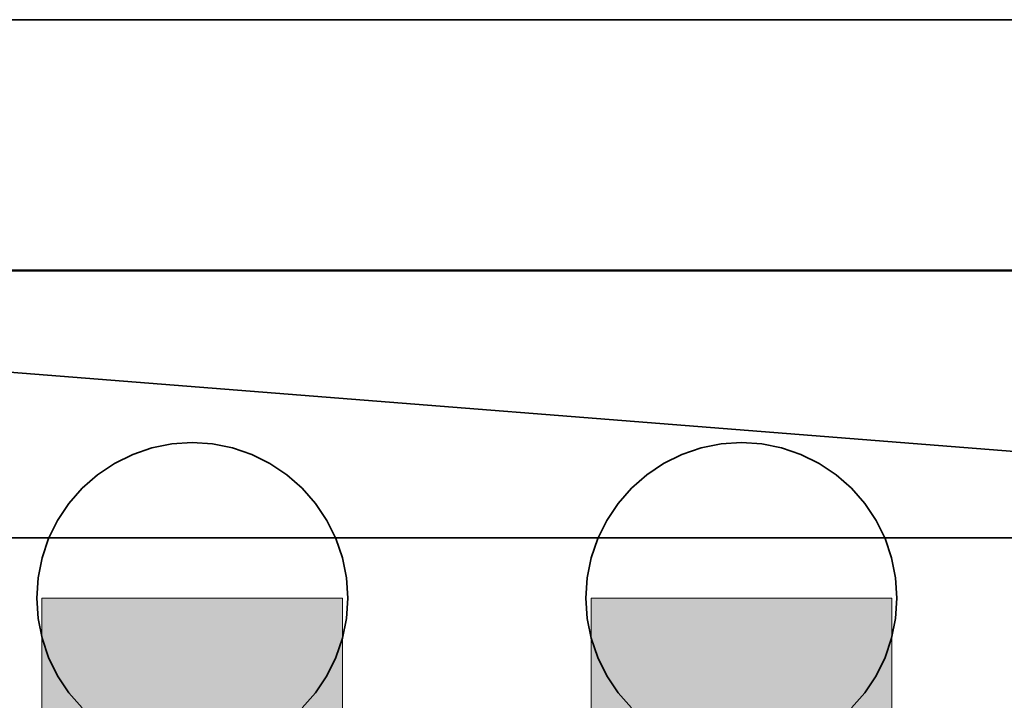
# Model space of a CAD drawing. Extents: x -223 to 557, y -138 to 606.
# Tile 119 of 256: x -37.36 to -33.56, y 140.91 to 143.54. Entities that reach past the tile are written whole.
import ezdxf

# ---------------------------------------------------------------- set-up
doc = ezdxf.new("R2010")
doc.units = 0
doc.layers.get('0').update_dxf_attribs({"lineweight": 35})
doc.layers.add('0-Shading', color=7, linetype='Continuous', lineweight=35)
doc.layers.add('5_EG-BESTAND', color=7, linetype='Continuous', lineweight=25)
for name, color, linetype, lineweight, true_color in [('A_Wandschlitz', 1, 'Continuous', 35, 0xff0000), ('H_Ruecklauf', 5, 'Continuous', 35, 0x0000ff), ('H_Ruecklauf_OG', 5, 'Continuous', 18, 0x0000ff), ('H_Vorlauf', 1, 'Continuous', 35, 0xff0000), ('H_Vorlauf_OG', 1, 'Continuous', 18, 0xff0000), ('X_Geometrie-A07ALDUN1N', 3, 'Continuous', 50, 0x00ff00)]:
    doc.layers.add(name, color=color, linetype=linetype, lineweight=lineweight, true_color=true_color)

# ---------------------------------------------------------------- blocks, each defined once
blk = doc.blocks.new('Shading-A07ALDT51N', base_point=(35.8339, 66.5226))
at = {"layer": '0-Shading', "color": 174, "true_color": 0x0000a0}
for points in [[(-37.27, 138.2395), (-37.1923, 138.2395), (-37.27, 141.3038)], [(-37.1923, 138.2395), (-37.27, 141.3038), (-37.1923, 141.3038)], [(-36.1877, 138.2395), (-36.11, 138.2395), (-36.1877, 141.3038)], [(-36.11, 138.2395), (-36.1877, 141.3038), (-36.11, 141.3038)]]:
    blk.add_solid(points, dxfattribs=at)
at = {"layer": '0-Shading', "color": 172, "true_color": 0x0000d9}
for points in [[(-37.1923, 138.2395), (-36.98, 138.2395), (-37.1923, 141.3038)], [(-36.98, 138.2395), (-37.1923, 141.3038), (-36.98, 141.3038)], [(-36.4, 138.2395), (-36.1877, 138.2395), (-36.4, 141.3038)], [(-36.1877, 138.2395), (-36.4, 141.3038), (-36.1877, 141.3038)]]:
    blk.add_solid(points, dxfattribs=at)
at = {"layer": '0-Shading', "color": 5, "true_color": 0x0000fa}
for points in [[(-36.98, 138.2395), (-36.69, 138.2395), (-36.98, 141.3038)], [(-36.69, 138.2395), (-36.98, 141.3038), (-36.69, 141.3038)], [(-36.69, 138.2395), (-36.4, 138.2395), (-36.69, 141.3038)], [(-36.4, 138.2395), (-36.69, 141.3038), (-36.4, 141.3038)]]:
    blk.add_solid(points, dxfattribs=at)
blk = doc.blocks.new('Shading-A07ALDT71N', base_point=(38.4997, 56.1601))
at = {"layer": '0-Shading', "color": 14, "true_color": 0xa00000}
for points in [[(-35.151, 140.0233), (-35.0732, 140.0233), (-35.151, 141.3038)], [(-35.0732, 140.0233), (-35.151, 141.3038), (-35.0732, 141.3038)], [(-34.0687, 140.0233), (-33.991, 140.0233), (-34.0687, 141.3038)], [(-33.991, 140.0233), (-34.0687, 141.3038), (-33.991, 141.3038)]]:
    blk.add_solid(points, dxfattribs=at)
at = {"layer": '0-Shading', "color": 12, "true_color": 0xd90000}
for points in [[(-35.0732, 140.0233), (-34.861, 140.0233), (-35.0732, 141.3038)], [(-34.861, 140.0233), (-35.0732, 141.3038), (-34.861, 141.3038)], [(-34.281, 140.0233), (-34.0687, 140.0233), (-34.281, 141.3038)], [(-34.0687, 140.0233), (-34.281, 141.3038), (-34.0687, 141.3038)]]:
    blk.add_solid(points, dxfattribs=at)
at = {"layer": '0-Shading', "color": 1, "true_color": 0xfa0000}
for points in [[(-34.861, 140.0233), (-34.571, 140.0233), (-34.861, 141.3038)], [(-34.571, 140.0233), (-34.861, 141.3038), (-34.571, 141.3038)], [(-34.571, 140.0233), (-34.281, 140.0233), (-34.571, 141.3038)], [(-34.281, 140.0233), (-34.571, 141.3038), (-34.281, 141.3038)]]:
    blk.add_solid(points, dxfattribs=at)
blk = doc.blocks.new('Referenz-A07ALDUO1N', base_point=(-167.6747, -99.33))
at = {"layer": '5_EG-BESTAND', "color": 0, "lineweight": 35}
blk.add_line((-24.3232, 142.5682), (-58.7882, 142.5682), dxfattribs=at)
at = {"layer": 'X_Geometrie-A07ALDUN1N', "color": 0, "linetype": 'Continuous', "ltscale": 0.5}
blk.add_line((-85.4263, 142.5682), (11.6736, 142.5682), dxfattribs=at)
blk = doc.blocks.new('Steigleitung Heizung-A07ALE2W1N', base_point=(-43.055, 132.8198))
at = {"color": 0, "lineweight": -2}
for p, q in [((-34.7262, 141.8833), (-34.8006, 141.8581)), ((-34.6493, 141.8987), (-34.7262, 141.8833)), ((-34.571, 141.9038), (-34.6493, 141.8987)), ((-34.4926, 141.8987), (-34.571, 141.9038)), ((-34.4157, 141.8833), (-34.4926, 141.8987)), ((-34.3413, 141.8581), (-34.4157, 141.8833)), ((-34.8006, 141.8581), (-34.871, 141.8234)), ((-34.271, 141.8234), (-34.3413, 141.8581)), ((-34.871, 141.8234), (-34.9362, 141.7798)), ((-34.2057, 141.7798), (-34.271, 141.8234)), ((-34.9362, 141.7798), (-34.9952, 141.7281)), ((-34.1467, 141.7281), (-34.2057, 141.7798)), ((-34.9952, 141.7281), (-35.047, 141.669)), ((-34.0949, 141.669), (-34.1467, 141.7281)), ((-35.047, 141.669), (-35.0906, 141.6038)), ((-34.0513, 141.6038), (-34.0949, 141.669)), ((-35.0906, 141.6038), (-35.1253, 141.5334)), ((-34.0166, 141.5334), (-34.0513, 141.6038)), ((-35.1253, 141.5334), (-35.1505, 141.4591)), ((-33.9914, 141.4591), (-34.0166, 141.5334)), ((-35.1505, 141.4591), (-35.1658, 141.3821)), ((-33.9761, 141.3821), (-33.9914, 141.4591)), ((-35.1658, 141.3821), (-35.171, 141.3038)), ((-33.971, 141.3038), (-33.9761, 141.3821)), ((-35.171, 141.3038), (-35.1658, 141.2255)), ((-33.9761, 141.2255), (-33.971, 141.3038)), ((-35.1658, 141.2255), (-35.1505, 141.1485)), ((-33.9914, 141.1485), (-33.9761, 141.2255)), ((-35.1505, 141.1485), (-35.1253, 141.0742)), ((-34.0166, 141.0742), (-33.9914, 141.1485)), ((-35.1253, 141.0742), (-35.0906, 141.0038)), ((-34.0513, 141.0038), (-34.0166, 141.0742)), ((-35.0906, 141.0038), (-35.047, 140.9385)), ((-34.0949, 140.9385), (-34.0513, 141.0038)), ((-35.047, 140.9385), (-34.9952, 140.8795)), ((-34.1467, 140.8795), (-34.0949, 140.9385))]:
    blk.add_line(p, q, dxfattribs=at)
blk = doc.blocks.new('Steigleitung Heizung-A07ALE3M1N', base_point=(-45.174, 132.8198))
at = {"color": 0, "lineweight": -2}
for p, q in [((-36.8453, 141.8833), (-36.9196, 141.8581)), ((-36.7683, 141.8987), (-36.8453, 141.8833)), ((-36.69, 141.9038), (-36.7683, 141.8987)), ((-36.6117, 141.8987), (-36.69, 141.9038)), ((-36.5347, 141.8833), (-36.6117, 141.8987)), ((-36.4604, 141.8581), (-36.5347, 141.8833)), ((-36.9196, 141.8581), (-36.99, 141.8234)), ((-36.39, 141.8234), (-36.4604, 141.8581)), ((-36.99, 141.8234), (-37.0552, 141.7798)), ((-36.3247, 141.7798), (-36.39, 141.8234)), ((-37.0552, 141.7798), (-37.1143, 141.7281)), ((-36.2657, 141.7281), (-36.3247, 141.7798)), ((-37.1143, 141.7281), (-37.166, 141.669)), ((-36.214, 141.669), (-36.2657, 141.7281)), ((-37.166, 141.669), (-37.2096, 141.6038)), ((-36.1704, 141.6038), (-36.214, 141.669)), ((-37.2096, 141.6038), (-37.2443, 141.5334)), ((-36.1357, 141.5334), (-36.1704, 141.6038)), ((-37.2443, 141.5334), (-37.2695, 141.4591)), ((-36.1104, 141.4591), (-36.1357, 141.5334)), ((-37.2695, 141.4591), (-37.2849, 141.3821)), ((-36.0951, 141.3821), (-36.1104, 141.4591)), ((-37.2849, 141.3821), (-37.29, 141.3038)), ((-36.09, 141.3038), (-36.0951, 141.3821)), ((-37.29, 141.3038), (-37.2849, 141.2255)), ((-36.0951, 141.2255), (-36.09, 141.3038)), ((-37.2849, 141.2255), (-37.2695, 141.1485)), ((-36.1104, 141.1485), (-36.0951, 141.2255)), ((-37.2695, 141.1485), (-37.2443, 141.0742)), ((-36.1357, 141.0742), (-36.1104, 141.1485)), ((-37.2443, 141.0742), (-37.2096, 141.0038)), ((-36.1704, 141.0038), (-36.1357, 141.0742)), ((-37.2096, 141.0038), (-37.166, 140.9385)), ((-36.214, 140.9385), (-36.1704, 141.0038)), ((-37.166, 140.9385), (-37.1143, 140.8795)), ((-36.2657, 140.8795), (-36.214, 140.9385))]:
    blk.add_line(p, q, dxfattribs=at)
blk = doc.blocks.new('Wandschlitz-A07ALE441N', base_point=(-54.5612, 141.5366))
at = {"color": 0, "linetype": 'ByBlock', "lineweight": -2, "ltscale": 0.35}
for p, q in [((-54.5612, 143.5366), (-29.3212, 141.5366)), ((-29.3212, 143.5366), (-54.5612, 143.5366)), ((-54.5612, 141.5366), (-29.3212, 141.5366))]:
    blk.add_line(p, q, dxfattribs=at)
blk = doc.blocks.new('Geometrie-A07ALE461N', base_point=(-37.27, 52.7101))
at = {"layer": 'H_Ruecklauf_OG'}
for p, q in [((-37.27, 141.3038), (-37.27, 138.2395)), ((-36.9302, 141.3038), (-37.27, 141.3038)), ((-36.4497, 141.3038), (-36.9302, 141.3038)), ((-36.11, 141.3038), (-36.4497, 141.3038)), ((-36.11, 138.2395), (-36.11, 141.3038))]:
    blk.add_line(p, q, dxfattribs=at)
blk = doc.blocks.new('Geometrie-A07ALE481N', base_point=(-35.151, 54.7101))
at = {"layer": 'H_Vorlauf_OG'}
for p, q in [((-35.151, 141.3038), (-35.151, 140.0233)), ((-34.8112, 141.3038), (-35.151, 141.3038)), ((-34.3307, 141.3038), (-34.8112, 141.3038)), ((-33.991, 141.3038), (-34.3307, 141.3038)), ((-33.991, 140.0233), (-33.991, 141.3038))]:
    blk.add_line(p, q, dxfattribs=at)

msp = doc.modelspace()

# ---------------------------------------------------------------- block references
at = {"color": 251, "lineweight": 25, "ltscale": 0.25, "true_color": 0x585858}
msp.add_blockref('Referenz-A07ALDUO1N', (-167.6747, -99.33), dxfattribs=at)
for name, p in [('Shading-A07ALDT51N', (35.8339, 66.5226)), ('Shading-A07ALDT71N', (38.4997, 56.1601))]:
    msp.add_blockref(name, p)
at = {"linetype": 'Continuous', "ltscale": 0.35}
for name, p in [('Geometrie-A07ALE461N', (-37.27, 52.7101)), ('Geometrie-A07ALE481N', (-35.151, 54.7101))]:
    msp.add_blockref(name, p, dxfattribs=at)
at = {"layer": 'A_Wandschlitz', "ltscale": 0.35}
msp.add_blockref('Wandschlitz-A07ALE441N', (-54.5612, 141.5366), dxfattribs=at)
at = {"layer": 'H_Ruecklauf', "ltscale": 0.35}
msp.add_blockref('Steigleitung Heizung-A07ALE3M1N', (-45.174, 132.8198), dxfattribs=at)
at = {"layer": 'H_Vorlauf', "ltscale": 0.35}
msp.add_blockref('Steigleitung Heizung-A07ALE2W1N', (-43.055, 132.8198), dxfattribs=at)

doc.saveas('drawing.dxf')
